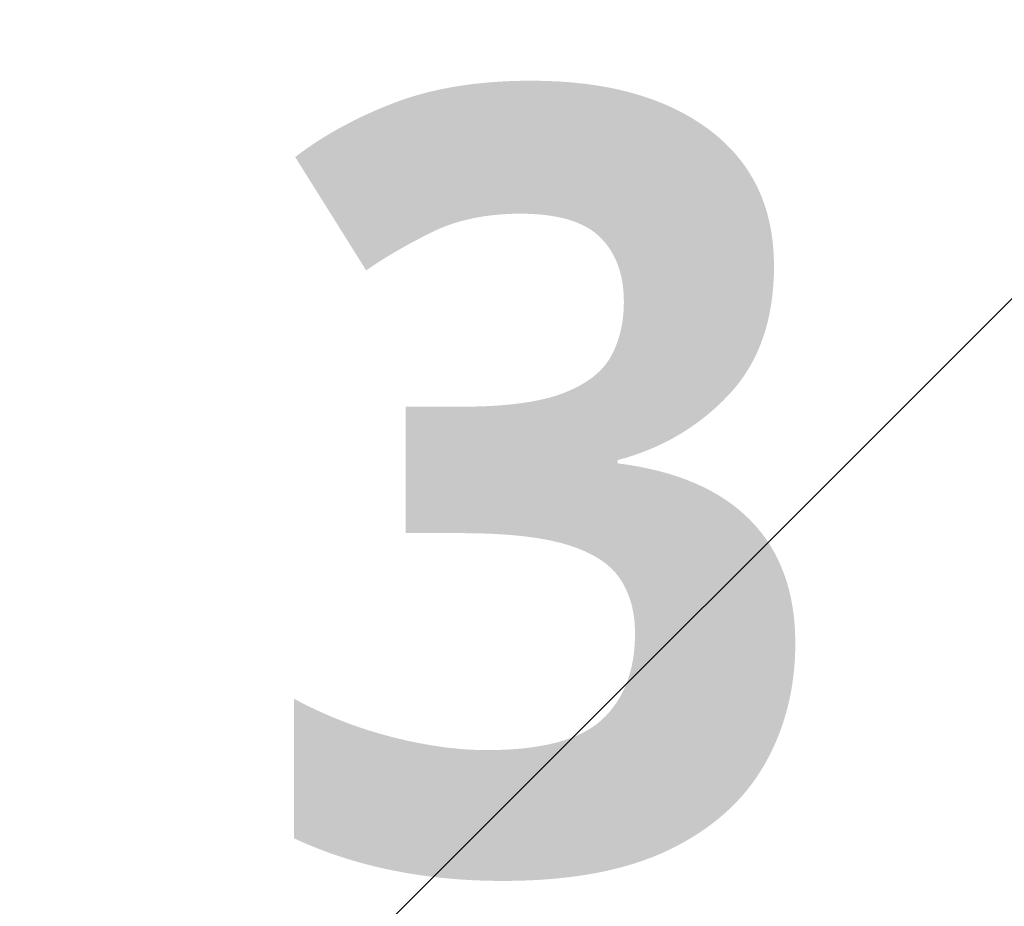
# Model space of a CAD drawing. Header units: millimetres. Extents: x 0 to 7374, y 0 to 4200.
# Tile 59 of 256: x 850 to 894, y 1981 to 2021. Entities that reach past the tile are written whole.
import ezdxf

# ---------------------------------------------------------------- set-up
doc = ezdxf.new("R2010")
doc.units = ezdxf.units.MM
doc.header["$LTSCALE"] = 0.2
doc.layers.add('14_Mark', color=7, linetype='Continuous', true_color=0xe03c31)
doc.styles.add('Rainbow-4.0 Style', font='malgunsl.ttf')
doc.styles.add('Rainbow-5.0 Style', font='malgunsl.ttf')
doc.dimstyles.new('Rainbow-4.0 Style', dxfattribs={"dimtxt": 3.5, "dimasz": 2.5, "dimexe": 1, "dimexo": 1, "dimgap": 1, "dimtad": 1, "dimdsep": 46, "dimtxsty": 'Rainbow-4.0 Style', "dimcen": 0, "dimclrd": 251, "dimclre": 251, "dimclrt": 7, "dimazin": 3, "dimtp": 0.1, "dimtm": 0.1, "dimtfac": 0.61, "dimtmove": 0, "dimatfit": 3, "dimfxl": 1, "dimlwd": -1, "dimlwe": -1, "dimarcsym": 1})

# ---------------------------------------------------------------- blocks, each defined once
blk = doc.blocks.new('A$Ccc13c451')
blk.add_line((-108.136, 1064.783), (9.061, 1181.98))
blk.add_open_spline([(8.071, 1078.078), (8.066, 1078.071), (7.896, 1078.041), (7.215, 1077.89), (6.709, 1077.77), (5.595, 1077.51), (5.077, 1077.393), (4.15, 1077.183), (3.791, 1077.102), (2.387, 1076.784), (1.206, 1076.509), (-0.868, 1076.03), (-1.68, 1075.845), (-3.517, 1075.421), (-4.556, 1075.181), (-6.645, 1074.701), (-7.688, 1074.462), (-10.083, 1073.917), (-11.473, 1073.603), (-15.584, 1072.659), (-18.455, 1071.994), (-23.133, 1070.924), (-24.858, 1070.532), (-26.89, 1070.067), (-27.156, 1070.006), (-27.758, 1069.868), (-28.103, 1069.789), (-29.385, 1069.496), (-30.338, 1069.279), (-32.272, 1068.838), (-33.25, 1068.613), (-34.668, 1068.289), (-35.124, 1068.185), (-37.36, 1067.675), (-39.148, 1067.261), (-41.819, 1066.652), (-42.71, 1066.45), (-44.071, 1066.14), (-44.528, 1066.036), (-46.821, 1065.514), (-48.659, 1065.095), (-52.274, 1064.265), (-54.047, 1063.855), (-56.66, 1063.252), (-57.513, 1063.055), (-61.104, 1062.228), (-63.818, 1061.611), (-71.311, 1059.893), (-75.949, 1058.822), (-82.594, 1057.309), (-84.752, 1056.809), (-88.97, 1055.87), (-90.882, 1055.455), (-92.71, 1054.98), (-93.049, 1054.891), (-93.605, 1054.725), (-93.846, 1054.647), (-94.082, 1054.565)], degree=3, knots=[0.000001, 0.000001, 0.000001, 0.000001, 0.80676, 0.80676, 1.613192, 1.613192, 2.147474, 2.147474, 2.450992, 2.450992, 3.264414, 3.264414, 3.726842, 3.726842, 4.252174, 4.252174, 4.730344, 4.730344, 5.307349, 5.307349, 6.354307, 6.354307, 6.939167, 6.939167, 7.029371, 7.029371, 7.147426, 7.147426, 7.463958, 7.463958, 7.785402, 7.785402, 7.92361, 7.92361, 8.469515, 8.469515, 8.732461, 8.732461, 8.864314, 8.864314, 9.389857, 9.389857, 9.894845, 9.894845, 10.139254, 10.139254, 10.923429, 10.923429, 12.288079, 12.288079, 12.97394, 12.97394, 13.688941, 13.688941, 13.803195, 13.803195, 13.892779, 13.892779, 13.892779, 13.892779])
blk = doc.blocks.new('A$Ca1632f6c')
at = {"layer": '14_Mark', "insert": (-17.839, -15.459), "char_height": 16, "attachment_point": 4, "style": 'Rainbow-5.0 Style'}
blk.add_mtext('{\\fMalgun Gothic Semilight|b1|i0|c129|p50;3}', dxfattribs=at)
blk = doc.blocks.new('*D128')
at = {"color": 251, "linetype": 'ByBlock', "transparency": 16777216}
for p, q in [((860.227, 3048.397), (1365.355, 3048.397)), ((1355.355, 3023.397), (1355.355, 1173.397)), ((1077.271, 1148.397), (1365.355, 1148.397))]:
    blk.add_line(p, q, dxfattribs=at)
at = {"color": 251, "transparency": 16777216}
for points in [[(1351.188, 3023.397), (1359.522, 3023.397), (1355.355, 3048.397)], [(1351.188, 1173.397), (1359.522, 1173.397), (1355.355, 1148.397)]]:
    blk.add_solid(points, dxfattribs=at)
at = {"layer": 'Defpoints', "color": 0, "transparency": 16777216}
for p in [(850.227, 3048.397), (1067.271, 1148.397), (1355.355, 1148.397)]:
    blk.add_point(p, dxfattribs=at)
at = {"color": 7, "transparency": 16777216, "insert": (1327.153, 2098.397), "char_height": 35, "attachment_point": 5, "rotation": 90, "style": 'Rainbow-4.0 Style'}
blk.add_mtext('1900', dxfattribs=at)

msp = doc.modelspace()

# ---------------------------------------------------------------- block references
msp.add_blockref('A$Ccc13c451', (966.227, 907.397))
at = {"xscale": 2.16, "yscale": 2.16, "zscale": 2.16}
msp.add_blockref('A$Ca1632f6c', (899.227, 2033.397), dxfattribs=at)

# ---------------------------------------------------------------- dimensions: what is measured, and where the dimension line sits
dim = msp.add_linear_dim(base=(1355.355, 1148.397), p1=(850.227, 3048.397), p2=(1067.271, 1148.397), angle=90, dimstyle='Rainbow-4.0 Style', override={"dimscale": 10, "dimdec": 1})
dim.commit()
dim.dimension.update_dxf_attribs({"geometry": '*D128', "text_midpoint": (1327.153, 2098.397)})

doc.saveas('drawing.dxf')
